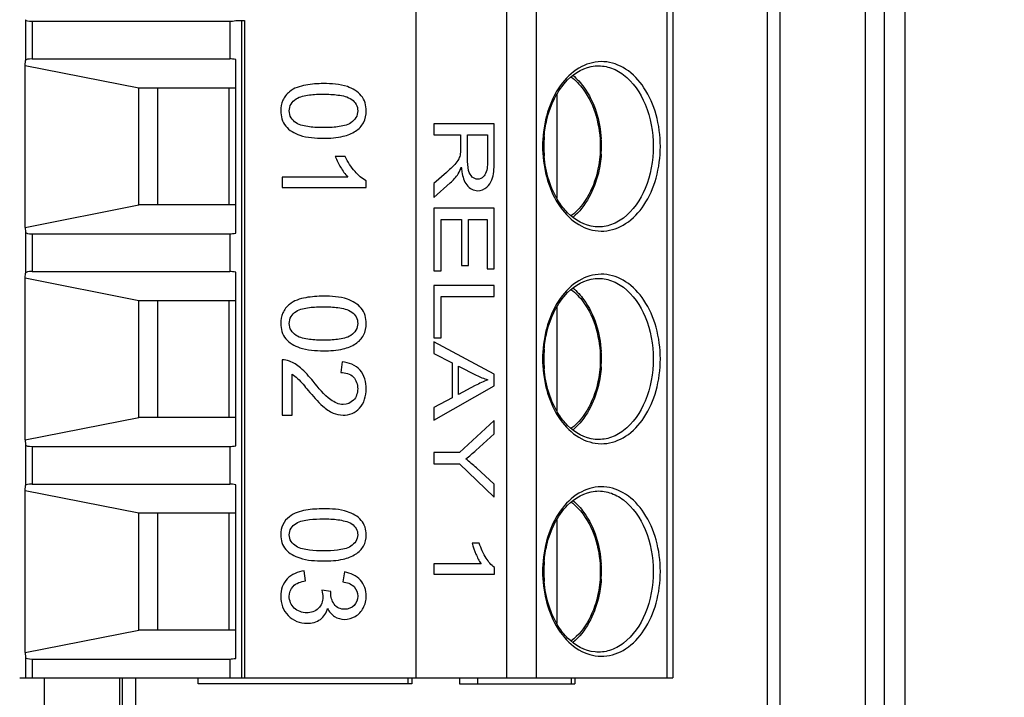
# Model space of a CAD drawing. Header units: inches. Extents: x 0 to 117, y 0 to 83.
# Tile 29 of 77: x 47.547 to 48.473, y 70.222 to 70.859. Entities that reach past the tile are written whole.
import ezdxf

# ---------------------------------------------------------------- set-up
doc = ezdxf.new("R2010")
doc.units = ezdxf.units.IN
doc.header["$LTSCALE"] = 6.431102
doc.header["$MEASUREMENT"] = 0
doc.layers.get('0').update_dxf_attribs({"linetype": 'CONTINUOUS'})
doc.layers.add('02___PRT_ALL_AXES', color=7, linetype='CONTINUOUS')
doc.styles.get("Standard").update_dxf_attribs({"font": 'txt', "width": 0.8})
doc.dimstyles.get("Standard").update_dxf_attribs({"dimtxt": 0.78125, "dimasz": 0.1875, "dimexe": 0.18, "dimexo": 0.0625, "dimgap": 0.09, "dimtad": 1, "dimdec": 1, "dimzin": 4, "dimdsep": 46, "dimtxsty": 'STANDARD', "dimblk": '_FILLED', "dimblk1": '_FILLED', "dimblk2": '_FILLED', "dimcen": 0.09, "dimadec": 0, "dimazin": 0, "dimtp": 0.1, "dimtm": 0.1, "dimtfac": 1, "dimtdec": 1, "dimtofl": 0, "dimtmove": 0, "dimatfit": 3, "dimldrblk": '_FILLED', "dimfxl": 1, "dimtolj": 1, "dimtzin": 4, "dimarcsym": 0})

# ---------------------------------------------------------------- blocks, each defined once
blk = doc.blocks.new('_FILLED')
at = {"color": 0, "linetype": 'BYBLOCK'}
blk.add_solid([(0, 0), (-1, 0.1667), (-1, -0.1667)], dxfattribs=at)

msp = doc.modelspace()

# ---------------------------------------------------------------- linework, layer by layer
at = {"color": 7, "linetype": 'CONTINUOUS'}
for p, q in [((48.25043, 69.83993), (48.25043, 71.83993)), ((48.26203, 71.83993), (48.26203, 69.83993)), ((48.34221, 71.82418), (48.34221, 69.85568)), ((48.36006, 71.82418), (48.36006, 69.85569)), ((48.37979, 71.82418), (48.37979, 69.85568)), ((47.57048, 69.83993), (47.57048, 70.23993)), ((47.64134, 69.83993), (47.64134, 70.23993)), ((47.64402, 69.83993), (47.64402, 70.23993)), ((47.91249, 70.23442), (47.91249, 70.23993)), ((48.06601, 70.23442), (48.06601, 70.23993)), ((48.06935, 70.23993), (48.06935, 70.23442)), ((47.91583, 70.23442), (47.71508, 70.23442)), ((47.96089, 70.23442), (48.06935, 70.23442))]:
    msp.add_line(p, q, dxfattribs=at)
at = {"layer": '02___PRT_ALL_AXES', "color": 7, "linetype": 'CONTINUOUS'}
for p, q in [((47.92002, 70.23993), (47.92002, 71.43993)), ((48.00498, 71.43993), (48.00498, 70.23993)), ((48.03282, 71.43993), (48.03282, 70.23993)), ((48.15589, 71.43993), (48.15589, 70.23993)), ((48.16141, 71.43993), (48.16141, 70.23993)), ((47.55279, 70.85912), (47.55279, 70.82074)), ((47.7505, 70.85827), (47.75859, 70.85827)), ((47.75585, 70.85827), (47.75585, 70.23993)), ((47.75859, 70.85827), (47.75859, 70.23993)), ((47.5588, 70.85765), (47.5588, 70.82221)), ((47.5588, 70.85765), (47.74471, 70.85765)), ((47.74471, 70.85765), (47.74471, 70.82221)), ((47.5588, 70.82221), (47.74471, 70.82221)), ((47.7505, 70.65827), (47.7505, 70.82159)), ((47.55235, 70.81615), (47.55279, 70.82074)), ((47.55235, 70.6637), (47.55235, 70.81615)), ((47.55235, 70.81615), (47.65938, 70.79505)), ((47.65938, 70.68481), (47.65938, 70.79505)), ((47.65938, 70.79505), (47.7505, 70.79505)), ((47.67715, 70.68481), (47.67715, 70.79505)), ((47.74426, 70.68481), (47.74426, 70.79505)), ((48.05222, 70.78865), (48.05222, 70.69121)), ((47.99338, 70.76119), (47.93674, 70.76119)), ((47.93674, 70.76119), (47.93674, 70.75077)), ((47.99338, 70.72628), (47.99338, 70.76119)), ((47.93674, 70.75077), (47.96189, 70.75077)), ((47.96189, 70.75077), (47.96189, 70.73868)), ((47.96838, 70.75077), (47.98712, 70.75077)), ((47.96838, 70.72837), (47.96838, 70.75077)), ((47.98712, 70.75077), (47.98712, 70.72585)), ((47.85335, 70.7304), (47.844, 70.7304)), ((47.85566, 70.71106), (47.79406, 70.71106)), ((47.79406, 70.71106), (47.79406, 70.70139)), ((47.94852, 70.71532), (47.93674, 70.7049)), ((47.79406, 70.70139), (47.87311, 70.70139)), ((47.87311, 70.70139), (47.87311, 70.70762)), ((47.93674, 70.69179), (47.95215, 70.70549)), ((47.93674, 70.7049), (47.93674, 70.69179)), ((47.55235, 70.6637), (47.65938, 70.68481)), ((47.7505, 70.68481), (47.65938, 70.68481)), ((47.99338, 70.6817), (47.93674, 70.6817)), ((47.93674, 70.6817), (47.93674, 70.62294)), ((47.99338, 70.62476), (47.99338, 70.6817)), ((47.55235, 70.6637), (47.55279, 70.65912)), ((47.94342, 70.67128), (47.9627, 70.67128)), ((47.94342, 70.62294), (47.94342, 70.67128)), ((47.9627, 70.67128), (47.9627, 70.62772)), ((47.96935, 70.67128), (47.98669, 70.67128)), ((47.96935, 70.62772), (47.96935, 70.67128)), ((47.98669, 70.67128), (47.98669, 70.62476)), ((47.55279, 70.65912), (47.55279, 70.62074)), ((47.5588, 70.65765), (47.74471, 70.65765)), ((47.5588, 70.65765), (47.5588, 70.62221)), ((47.74471, 70.65765), (47.74471, 70.62221)), ((47.9627, 70.62772), (47.96935, 70.62772)), ((47.55235, 70.61615), (47.55279, 70.62074)), ((47.5588, 70.62221), (47.74471, 70.62221)), ((47.7505, 70.45827), (47.7505, 70.62159)), ((47.93674, 70.62294), (47.94342, 70.62294)), ((47.98669, 70.62476), (47.99338, 70.62476)), ((47.55235, 70.4637), (47.55235, 70.61615)), ((47.55235, 70.61615), (47.65938, 70.59505)), ((47.99338, 70.60897), (47.93674, 70.60897)), ((47.93674, 70.60897), (47.93674, 70.55977)), ((47.99338, 70.59855), (47.99338, 70.60897)), ((47.65938, 70.59505), (47.7505, 70.59505)), ((47.65938, 70.48481), (47.65938, 70.59505)), ((47.67715, 70.48481), (47.67715, 70.59505)), ((47.74426, 70.48481), (47.74426, 70.59505)), ((47.94342, 70.59855), (47.99338, 70.59855)), ((47.94342, 70.55977), (47.94342, 70.59855)), ((48.05222, 70.58865), (48.05222, 70.49121)), ((47.93674, 70.55977), (47.94342, 70.55977)), ((47.99338, 70.52577), (47.93674, 70.55601)), ((47.93674, 70.55601), (47.93674, 70.54495)), ((47.93674, 70.54495), (47.95389, 70.5363)), ((47.79406, 70.53904), (47.79406, 70.487)), ((47.85034, 70.53722), (47.84932, 70.52728)), ((47.95389, 70.5363), (47.95389, 70.50338)), ((47.80335, 70.487), (47.80335, 70.52562)), ((47.96, 70.53329), (47.97661, 70.52465)), ((47.96, 70.5066), (47.96, 70.53329)), ((47.99338, 70.51455), (47.99338, 70.52577)), ((47.93674, 70.48232), (47.99338, 70.51455)), ((47.97568, 70.51482), (47.96, 70.5066)), ((47.95389, 70.50338), (47.93674, 70.49419)), ((47.93674, 70.49419), (47.93674, 70.48232)), ((47.55235, 70.4637), (47.65938, 70.48481)), ((47.7505, 70.48481), (47.65938, 70.48481)), ((47.79406, 70.487), (47.80335, 70.487)), ((47.99338, 70.48216), (47.96073, 70.45181)), ((47.99338, 70.46949), (47.99338, 70.48216)), ((47.9763, 70.45396), (47.99338, 70.46949)), ((47.55235, 70.4637), (47.55279, 70.45912)), ((47.55279, 70.45912), (47.55279, 70.42074)), ((47.5588, 70.45765), (47.74471, 70.45765)), ((47.5588, 70.45765), (47.5588, 70.42221)), ((47.74471, 70.45765), (47.74471, 70.42221)), ((47.96073, 70.45181), (47.93674, 70.45181)), ((47.93674, 70.45181), (47.93674, 70.44139)), ((47.93674, 70.44139), (47.96073, 70.44139)), ((47.96073, 70.44139), (47.99338, 70.40997)), ((47.99338, 70.42211), (47.97673, 70.43737)), ((47.55235, 70.41615), (47.55279, 70.42074)), ((47.55235, 70.41615), (47.65938, 70.39505)), ((47.55235, 70.2637), (47.55235, 70.41615)), ((47.5588, 70.42221), (47.74471, 70.42221)), ((47.7505, 70.25827), (47.7505, 70.42159)), ((47.99338, 70.40997), (47.99338, 70.42211)), ((47.65938, 70.39505), (47.7505, 70.39505)), ((47.65938, 70.28481), (47.65938, 70.39505)), ((47.67715, 70.28481), (47.67715, 70.39505)), ((47.74426, 70.28481), (47.74426, 70.39505)), ((48.05222, 70.38865), (48.05222, 70.29121)), ((47.97939, 70.36658), (47.97267, 70.36658)), ((47.81613, 70.33128), (47.81484, 70.34051)), ((47.8527, 70.33959), (47.85099, 70.33035)), ((47.98105, 70.34724), (47.93674, 70.34724)), ((47.93674, 70.34724), (47.93674, 70.33757)), ((47.99361, 70.33757), (47.99361, 70.3438)), ((47.93674, 70.33757), (47.99361, 70.33757)), ((47.83982, 70.32127), (47.83133, 70.3223)), ((47.83971, 70.31979), (47.83982, 70.32127)), ((47.55235, 70.2637), (47.65938, 70.28481)), ((47.7505, 70.28481), (47.65938, 70.28481)), ((47.55235, 70.2637), (47.55279, 70.25912)), ((47.55279, 70.25912), (47.55279, 70.23993)), ((47.5588, 70.25765), (47.74471, 70.25765)), ((47.5588, 70.25765), (47.5588, 70.23993)), ((47.74471, 70.25765), (47.74471, 70.23993)), ((47.54719, 70.23993), (48.16141, 70.23993)), ((47.65603, 70.23993), (47.65603, 69.83993)), ((47.71508, 70.23442), (47.71508, 70.23993)), ((47.91583, 70.23993), (47.91583, 70.23442)), ((47.96089, 70.23993), (47.96089, 70.23442)), ((47.97765, 70.23993), (47.97765, 70.23442))]:
    msp.add_line(p, q, dxfattribs=at)
for centre, radius, start, end in [((48.15045, 70.73994), 0.11037, 175.15861, 184.83915), ((47.98426, 70.73993), 0.11008, 356.20951, 3.61814), ((48.15402, 70.73988), 0.11505, 176.7901, 183.21094), ((48.15402, 70.53988), 0.11505, 176.7901, 183.21094), ((48.15045, 70.53994), 0.11037, 175.15861, 184.83915), ((47.98426, 70.53993), 0.11008, 356.20951, 3.61814), ((48.15045, 70.33994), 0.11037, 175.15861, 184.83915), ((48.15402, 70.33988), 0.11505, 176.7901, 183.21094), ((47.98426, 70.33993), 0.11008, 356.20951, 3.61814)]:
    msp.add_arc(centre, radius, start, end, dxfattribs=at)
for centre, major_axis, start_param, end_param in [((47.57247, 70.86268), (0.01967, 0.00361), 3.126384, 3.911782), ((47.75018, 70.85966), (0.00787, 0.00144), -2.371404, -1.563377), ((47.57247, 70.81718), (0.01967, -0.00361), 2.371404, 3.156802), ((47.75018, 70.8202), (0.00787, -0.00144), 1.563377, 2.371404), ((47.57247, 70.66268), (0.01967, 0.00361), 3.126384, 3.911782), ((47.75018, 70.65966), (0.00787, 0.00144), -2.371404, -1.563377), ((47.57247, 70.61718), (0.01967, -0.00361), 2.371404, 3.156802), ((47.75018, 70.6202), (0.00787, -0.00144), 1.563377, 2.371404), ((47.57247, 70.46268), (0.01967, 0.00361), 3.126384, 3.911782), ((47.75018, 70.45966), (0.00787, 0.00144), -2.371404, -1.563377), ((47.57247, 70.41718), (0.01967, -0.00361), 2.371404, 3.156802), ((47.75018, 70.4202), (0.00787, -0.00144), 1.563377, 2.371404), ((47.57247, 70.26268), (0.01967, 0.00361), 3.126384, 3.911782), ((47.75018, 70.25966), (0.00787, 0.00144), -2.371404, -1.563377)]:
    msp.add_ellipse(centre, major_axis=major_axis, ratio=0.178031, start_param=start_param, end_param=end_param, dxfattribs=at)
for points, knots in [([(48.14973, 70.73993), (48.14973, 70.74994), (48.14723, 70.76937), (48.13621, 70.79499), (48.119, 70.81361), (48.09683, 70.82175), (48.07403, 70.81634), (48.05563, 70.79958), (48.04322, 70.77519), (48.03971, 70.75623), (48.03915, 70.74632)], [0, 0, 0, 0, 0.14562, 0.280936, 0.399851, 0.504807, 0.608155, 0.723575, 0.855733, 1, 1, 1, 1]), ([(48.0625, 70.80242), (48.0693, 70.80928), (48.08305, 70.81714), (48.10253, 70.81491), (48.12132, 70.80469), (48.13861, 70.77852), (48.14297, 70.75337), (48.14297, 70.73993)], [0, 0, 0, 0, 0.219318, 0.322775, 0.433726, 0.694827, 1, 1, 1, 1]), ([(48.06567, 70.80539), (48.07, 70.80214), (48.08687, 70.78439), (48.09319, 70.75868), (48.09324, 70.73993)], [0, 0, 0, 0, 0.224085, 1, 1, 1, 1]), ([(48.06741, 70.80678), (48.07131, 70.80352), (48.08637, 70.7869), (48.09304, 70.76396), (48.09412, 70.74688)], [0, 0, 0, 0, 0.22919, 1, 1, 1, 1]), ([(47.83289, 70.79898), (47.82731, 70.7989), (47.81634, 70.79828), (47.80503, 70.79488), (47.80087, 70.79122)], [0, 0, 0, 0, 0.50146, 1, 1, 1, 1]), ([(48.04047, 70.74925), (48.04092, 70.75451), (48.04391, 70.7736), (48.05258, 70.79239), (48.0625, 70.80242)], [0, 0, 0, 0, 0.272009, 1, 1, 1, 1]), ([(47.80087, 70.79122), (47.79823, 70.78911), (47.79375, 70.7836), (47.79279, 70.77669), (47.79272, 70.77331)], [0, 0, 0, 0, 0.499371, 1, 1, 1, 1]), ([(47.80067, 70.77331), (47.80067, 70.77553), (47.80186, 70.78011), (47.80526, 70.78322), (47.80706, 70.78454)], [0, 0, 0, 0, 0.498976, 1, 1, 1, 1]), ([(47.80706, 70.78454), (47.80882, 70.78586), (47.81314, 70.78729), (47.82179, 70.78886), (47.82847, 70.78902), (47.83289, 70.78905)], [0, 0, 0, 0, 0.249599, 0.499587, 1, 1, 1, 1]), ([(47.83289, 70.78905), (47.83745, 70.78902), (47.84639, 70.78861), (47.85582, 70.78673), (47.85946, 70.78404)], [0, 0, 0, 0, 0.501758, 1, 1, 1, 1]), ([(47.85946, 70.78404), (47.86114, 70.78283), (47.86424, 70.77977), (47.86508, 70.77549), (47.86511, 70.77342)], [0, 0, 0, 0, 0.500179, 1, 1, 1, 1]), ([(47.80711, 70.76214), (47.80532, 70.76346), (47.80191, 70.76653), (47.80066, 70.7711), (47.80067, 70.77331)], [0, 0, 0, 0, 0.501172, 1, 1, 1, 1]), ([(47.86511, 70.77342), (47.86511, 70.77119), (47.86391, 70.7666), (47.8605, 70.76348), (47.85871, 70.76215)], [0, 0, 0, 0, 0.498965, 1, 1, 1, 1]), ([(47.83289, 70.75757), (47.82848, 70.7576), (47.82181, 70.75777), (47.81318, 70.75937), (47.80887, 70.76081), (47.80711, 70.76214)], [0, 0, 0, 0, 0.500399, 0.750386, 1, 1, 1, 1]), ([(47.85871, 70.76215), (47.85695, 70.76082), (47.85263, 70.75937), (47.84399, 70.75777), (47.83731, 70.7576), (47.83289, 70.75757)], [0, 0, 0, 0, 0.249605, 0.499592, 1, 1, 1, 1]), ([(48.03915, 70.73353), (48.03971, 70.72363), (48.04322, 70.70467), (48.05563, 70.68028), (48.07403, 70.66352), (48.09683, 70.65811), (48.119, 70.66625), (48.13621, 70.68487), (48.14723, 70.71049), (48.14973, 70.72992), (48.14973, 70.73993)], [0, 0, 0, 0, 0.144267, 0.276425, 0.391844, 0.495191, 0.600148, 0.719063, 0.85438, 1, 1, 1, 1]), ([(48.14297, 70.73993), (48.14297, 70.72649), (48.13861, 70.70135), (48.12133, 70.67518), (48.10255, 70.66495), (48.08308, 70.66271), (48.06933, 70.67056), (48.06253, 70.67741)], [0, 0, 0, 0, 0.305176, 0.566305, 0.677272, 0.780732, 1, 1, 1, 1]), ([(48.09324, 70.73993), (48.09322, 70.73327), (48.09113, 70.70943), (48.07962, 70.68493), (48.06566, 70.67447)], [0, 0, 0, 0, 0.276175, 1, 1, 1, 1]), ([(48.06253, 70.67741), (48.05943, 70.68055), (48.04737, 70.69593), (48.04174, 70.71566), (48.04047, 70.73061)], [0, 0, 0, 0, 0.227265, 1, 1, 1, 1]), ([(48.0941, 70.73265), (48.09371, 70.72666), (48.09052, 70.70493), (48.07973, 70.68338), (48.06741, 70.67308)], [0, 0, 0, 0, 0.271986, 1, 1, 1, 1]), ([(47.96251, 70.72042), (47.96267, 70.71889), (47.96343, 70.71311), (47.96503, 70.70704), (47.96776, 70.70367)], [0, 0, 0, 0, 0.261584, 1, 1, 1, 1]), ([(47.98452, 70.71308), (47.98411, 70.71246), (47.98256, 70.71031), (47.97983, 70.70901), (47.97792, 70.70898)], [0, 0, 0, 0, 0.279762, 1, 1, 1, 1]), ([(47.98645, 70.70155), (47.98706, 70.70207), (47.98953, 70.70448), (47.99113, 70.70772), (47.99183, 70.71027)], [0, 0, 0, 0, 0.23321, 1, 1, 1, 1]), ([(47.96776, 70.70367), (47.96903, 70.70202), (47.97201, 70.69915), (47.97605, 70.69827), (47.97792, 70.69824)], [0, 0, 0, 0, 0.525827, 1, 1, 1, 1]), ([(48.14973, 70.53993), (48.14973, 70.54994), (48.14723, 70.56937), (48.13621, 70.59499), (48.119, 70.61361), (48.09683, 70.62175), (48.07403, 70.61634), (48.05563, 70.59958), (48.04322, 70.57519), (48.03971, 70.55623), (48.03915, 70.54632)], [0, 0, 0, 0, 0.14562, 0.280936, 0.399851, 0.504807, 0.608155, 0.723575, 0.855733, 1, 1, 1, 1]), ([(48.0625, 70.60242), (48.0693, 70.60928), (48.08305, 70.61714), (48.10253, 70.61491), (48.12132, 70.60469), (48.13861, 70.57852), (48.14297, 70.55337), (48.14297, 70.53993)], [0, 0, 0, 0, 0.219318, 0.322775, 0.433726, 0.694827, 1, 1, 1, 1]), ([(47.83289, 70.59898), (47.82731, 70.5989), (47.81634, 70.59828), (47.80503, 70.59488), (47.80087, 70.59122)], [0, 0, 0, 0, 0.50146, 1, 1, 1, 1]), ([(48.04047, 70.54925), (48.04092, 70.55451), (48.04391, 70.5736), (48.05258, 70.59239), (48.0625, 70.60242)], [0, 0, 0, 0, 0.272009, 1, 1, 1, 1]), ([(48.06567, 70.60539), (48.07, 70.60214), (48.08687, 70.58439), (48.09319, 70.55868), (48.09324, 70.53993)], [0, 0, 0, 0, 0.224085, 1, 1, 1, 1]), ([(48.06741, 70.60678), (48.07131, 70.60352), (48.08637, 70.5869), (48.09304, 70.56396), (48.09412, 70.54688)], [0, 0, 0, 0, 0.22919, 1, 1, 1, 1]), ([(47.80087, 70.59122), (47.79823, 70.58911), (47.79375, 70.5836), (47.79279, 70.57669), (47.79272, 70.57331)], [0, 0, 0, 0, 0.499371, 1, 1, 1, 1]), ([(47.80067, 70.57331), (47.80067, 70.57553), (47.80186, 70.58011), (47.80526, 70.58322), (47.80706, 70.58454)], [0, 0, 0, 0, 0.498976, 1, 1, 1, 1]), ([(47.80706, 70.58454), (47.80882, 70.58586), (47.81314, 70.58729), (47.82179, 70.58886), (47.82847, 70.58902), (47.83289, 70.58905)], [0, 0, 0, 0, 0.249599, 0.499587, 1, 1, 1, 1]), ([(47.83289, 70.58905), (47.83745, 70.58902), (47.84639, 70.58861), (47.85582, 70.58673), (47.85946, 70.58404)], [0, 0, 0, 0, 0.501758, 1, 1, 1, 1]), ([(47.85946, 70.58404), (47.86114, 70.58283), (47.86424, 70.57977), (47.86508, 70.57549), (47.86511, 70.57342)], [0, 0, 0, 0, 0.500179, 1, 1, 1, 1]), ([(47.80711, 70.56214), (47.80532, 70.56346), (47.80191, 70.56653), (47.80066, 70.5711), (47.80067, 70.57331)], [0, 0, 0, 0, 0.501172, 1, 1, 1, 1]), ([(47.86511, 70.57342), (47.86511, 70.57119), (47.86391, 70.5666), (47.8605, 70.56348), (47.85871, 70.56215)], [0, 0, 0, 0, 0.498965, 1, 1, 1, 1]), ([(47.83289, 70.55757), (47.82848, 70.5576), (47.82181, 70.55777), (47.81318, 70.55937), (47.80887, 70.56081), (47.80711, 70.56214)], [0, 0, 0, 0, 0.500399, 0.750386, 1, 1, 1, 1]), ([(47.85871, 70.56215), (47.85695, 70.56082), (47.85263, 70.55937), (47.84399, 70.55777), (47.83731, 70.5576), (47.83289, 70.55757)], [0, 0, 0, 0, 0.249605, 0.499592, 1, 1, 1, 1]), ([(48.03915, 70.53353), (48.03971, 70.52363), (48.04322, 70.50467), (48.05563, 70.48028), (48.07403, 70.46352), (48.09683, 70.45811), (48.119, 70.46625), (48.13621, 70.48487), (48.14723, 70.51049), (48.14973, 70.52992), (48.14973, 70.53993)], [0, 0, 0, 0, 0.144267, 0.276425, 0.391844, 0.495191, 0.600148, 0.719063, 0.85438, 1, 1, 1, 1]), ([(48.14297, 70.53993), (48.14297, 70.52649), (48.13861, 70.50135), (48.12133, 70.47518), (48.10255, 70.46495), (48.08308, 70.46271), (48.06933, 70.47056), (48.06253, 70.47741)], [0, 0, 0, 0, 0.305176, 0.566305, 0.677272, 0.780732, 1, 1, 1, 1]), ([(48.09324, 70.53993), (48.09322, 70.53327), (48.09113, 70.50943), (48.07962, 70.48493), (48.06566, 70.47447)], [0, 0, 0, 0, 0.276175, 1, 1, 1, 1]), ([(48.06253, 70.47741), (48.05943, 70.48055), (48.04737, 70.49593), (48.04174, 70.51566), (48.04047, 70.53061)], [0, 0, 0, 0, 0.227265, 1, 1, 1, 1]), ([(48.0941, 70.53265), (48.09371, 70.52666), (48.09052, 70.50493), (48.07973, 70.48338), (48.06741, 70.47308)], [0, 0, 0, 0, 0.271986, 1, 1, 1, 1]), ([(47.85125, 70.4871), (47.85414, 70.48714), (47.86002, 70.48809), (47.86482, 70.49164), (47.86683, 70.49371)], [0, 0, 0, 0, 0.500078, 1, 1, 1, 1]), ([(48.14973, 70.33993), (48.14973, 70.34994), (48.14723, 70.36937), (48.13621, 70.39499), (48.119, 70.41361), (48.09683, 70.42175), (48.07403, 70.41634), (48.05563, 70.39958), (48.04322, 70.37519), (48.03971, 70.35623), (48.03915, 70.34632)], [0, 0, 0, 0, 0.14562, 0.280936, 0.399851, 0.504807, 0.608155, 0.723575, 0.855733, 1, 1, 1, 1]), ([(48.0625, 70.40242), (48.0693, 70.40928), (48.08305, 70.41714), (48.10253, 70.41491), (48.12132, 70.40469), (48.13861, 70.37852), (48.14297, 70.35337), (48.14297, 70.33993)], [0, 0, 0, 0, 0.219318, 0.322775, 0.433726, 0.694827, 1, 1, 1, 1]), ([(48.06567, 70.40539), (48.07, 70.40214), (48.08687, 70.38439), (48.09319, 70.35868), (48.09324, 70.33993)], [0, 0, 0, 0, 0.224085, 1, 1, 1, 1]), ([(48.06741, 70.40678), (48.07131, 70.40352), (48.08637, 70.3869), (48.09304, 70.36396), (48.09412, 70.34688)], [0, 0, 0, 0, 0.22919, 1, 1, 1, 1]), ([(47.83289, 70.39898), (47.82733, 70.39891), (47.8164, 70.3983), (47.8051, 70.39511), (47.80087, 70.39157)], [0, 0, 0, 0, 0.501378, 1, 1, 1, 1]), ([(48.04047, 70.34925), (48.04092, 70.35451), (48.04391, 70.3736), (48.05258, 70.39239), (48.0625, 70.40242)], [0, 0, 0, 0, 0.272009, 1, 1, 1, 1]), ([(47.80087, 70.39157), (47.79829, 70.38958), (47.7938, 70.38441), (47.79276, 70.37772), (47.79272, 70.37447)], [0, 0, 0, 0, 0.49946, 1, 1, 1, 1]), ([(47.80706, 70.38519), (47.80884, 70.38647), (47.81318, 70.38783), (47.82182, 70.38932), (47.82848, 70.38947), (47.83289, 70.3895)], [0, 0, 0, 0, 0.249623, 0.499607, 1, 1, 1, 1]), ([(47.83289, 70.3895), (47.83743, 70.38945), (47.8443, 70.38928), (47.85319, 70.38754), (47.85764, 70.38607), (47.85946, 70.38471)], [0, 0, 0, 0, 0.499984, 0.749965, 1, 1, 1, 1]), ([(47.80067, 70.37447), (47.80066, 70.37661), (47.80191, 70.38105), (47.8053, 70.38394), (47.80706, 70.38519)], [0, 0, 0, 0, 0.498676, 1, 1, 1, 1]), ([(47.85946, 70.38471), (47.86111, 70.38357), (47.86419, 70.38072), (47.86509, 70.37657), (47.86511, 70.37457)], [0, 0, 0, 0, 0.500435, 1, 1, 1, 1]), ([(47.80711, 70.3638), (47.80535, 70.36504), (47.80197, 70.3679), (47.80065, 70.37232), (47.80067, 70.37447)], [0, 0, 0, 0, 0.501469, 1, 1, 1, 1]), ([(47.86511, 70.37457), (47.86511, 70.37242), (47.86386, 70.36797), (47.86047, 70.36506), (47.85871, 70.36381)], [0, 0, 0, 0, 0.498674, 1, 1, 1, 1]), ([(47.83289, 70.35944), (47.82849, 70.35946), (47.82184, 70.35962), (47.81321, 70.36115), (47.80889, 70.36251), (47.80711, 70.3638)], [0, 0, 0, 0, 0.50038, 0.750363, 1, 1, 1, 1]), ([(47.85871, 70.36381), (47.85693, 70.36252), (47.8526, 70.36115), (47.84396, 70.35962), (47.8373, 70.35946), (47.83289, 70.35944)], [0, 0, 0, 0, 0.249628, 0.499611, 1, 1, 1, 1]), ([(48.03915, 70.33353), (48.03971, 70.32363), (48.04322, 70.30467), (48.05563, 70.28028), (48.07403, 70.26352), (48.09683, 70.25811), (48.119, 70.26625), (48.13621, 70.28487), (48.14723, 70.31049), (48.14973, 70.32992), (48.14973, 70.33993)], [0, 0, 0, 0, 0.144267, 0.276425, 0.391844, 0.495191, 0.600148, 0.719063, 0.85438, 1, 1, 1, 1]), ([(48.14297, 70.33993), (48.14297, 70.32649), (48.13861, 70.30135), (48.12133, 70.27518), (48.10255, 70.26495), (48.08308, 70.26271), (48.06933, 70.27056), (48.06253, 70.27741)], [0, 0, 0, 0, 0.305176, 0.566305, 0.677272, 0.780732, 1, 1, 1, 1]), ([(48.09324, 70.33993), (48.09322, 70.33327), (48.09113, 70.30943), (48.07962, 70.28493), (48.06566, 70.27447)], [0, 0, 0, 0, 0.276175, 1, 1, 1, 1]), ([(47.79883, 70.33308), (47.79678, 70.33091), (47.79348, 70.32566), (47.79271, 70.3196), (47.79266, 70.31661)], [0, 0, 0, 0, 0.49959, 1, 1, 1, 1]), ([(48.06253, 70.27741), (48.05943, 70.28055), (48.04737, 70.29593), (48.04174, 70.31566), (48.04047, 70.33061)], [0, 0, 0, 0, 0.227265, 1, 1, 1, 1]), ([(48.0941, 70.33265), (48.09371, 70.32666), (48.09052, 70.30493), (48.07973, 70.28338), (48.06741, 70.27308)], [0, 0, 0, 0, 0.271986, 1, 1, 1, 1]), ([(47.79266, 70.31661), (47.79272, 70.31329), (47.79364, 70.30653), (47.79749, 70.30082), (47.79982, 70.29846)], [0, 0, 0, 0, 0.500351, 1, 1, 1, 1]), ([(47.85287, 70.30445), (47.85097, 70.30449), (47.84707, 70.30497), (47.84401, 70.30762), (47.84294, 70.30918)], [0, 0, 0, 0, 0.501175, 1, 1, 1, 1]), ([(47.79982, 70.29846), (47.80211, 70.2962), (47.80754, 70.29235), (47.81409, 70.2913), (47.81731, 70.29127)], [0, 0, 0, 0, 0.499938, 1, 1, 1, 1])]:
    msp.add_open_spline(points, degree=3, knots=knots, dxfattribs=at)
for points in [[(47.85534, 70.79614), (47.84822, 70.79865), (47.84043, 70.79895), (47.83289, 70.79898)], [(47.86848, 70.78758), (47.86521, 70.79167), (47.86026, 70.7944), (47.85534, 70.79614)], [(47.87311, 70.77331), (47.87303, 70.77831), (47.87169, 70.78375), (47.86848, 70.78758)], [(47.79272, 70.77331), (47.79279, 70.76831), (47.7941, 70.76284), (47.79734, 70.75902)], [(47.87052, 70.7622), (47.87235, 70.76553), (47.87308, 70.76951), (47.87311, 70.77331)], [(47.79734, 70.75902), (47.80062, 70.75496), (47.80557, 70.75223), (47.8105, 70.75051)], [(47.86316, 70.75432), (47.86618, 70.75627), (47.86882, 70.75903), (47.87052, 70.7622)], [(47.8105, 70.75051), (47.8176, 70.74803), (47.82536, 70.74768), (47.83289, 70.74764)], [(47.83289, 70.74764), (47.83911, 70.74765), (47.84546, 70.74781), (47.85147, 70.74941)], [(47.85147, 70.74941), (47.85556, 70.75048), (47.85962, 70.75201), (47.86316, 70.75432)], [(47.96189, 70.73868), (47.96189, 70.73675), (47.96191, 70.7348), (47.96158, 70.7329)], [(47.844, 70.7304), (47.84526, 70.72684), (47.84706, 70.72348), (47.84898, 70.72023)], [(47.86258, 70.71621), (47.85881, 70.72041), (47.85577, 70.7253), (47.85335, 70.7304)], [(47.96158, 70.7329), (47.96132, 70.73127), (47.96079, 70.72967), (47.9601, 70.72817)], [(47.96942, 70.7172), (47.96845, 70.72081), (47.96839, 70.72463), (47.96838, 70.72837)], [(47.84898, 70.72023), (47.85091, 70.71698), (47.85304, 70.71379), (47.85566, 70.71106)], [(47.95631, 70.72287), (47.95388, 70.72019), (47.95122, 70.71772), (47.94852, 70.71532)], [(47.9601, 70.72817), (47.95921, 70.72619), (47.95777, 70.72448), (47.95631, 70.72287)], [(47.95967, 70.71416), (47.96094, 70.71606), (47.96174, 70.71826), (47.96251, 70.72042)], [(47.98712, 70.72585), (47.98707, 70.7215), (47.987, 70.71664), (47.98452, 70.71308)], [(47.99183, 70.71027), (47.99332, 70.71542), (47.99335, 70.72092), (47.99338, 70.72628)], [(47.87311, 70.70762), (47.86903, 70.7096), (47.86562, 70.71286), (47.86258, 70.71621)], [(47.95215, 70.70549), (47.95497, 70.70807), (47.95758, 70.71095), (47.95967, 70.71416)], [(47.97282, 70.71108), (47.97109, 70.71264), (47.97003, 70.71494), (47.96942, 70.7172)], [(47.97792, 70.70898), (47.97609, 70.70899), (47.97419, 70.70985), (47.97282, 70.71108)], [(47.97792, 70.69824), (47.98097, 70.69826), (47.98412, 70.69958), (47.98645, 70.70155)], [(47.85534, 70.59614), (47.84822, 70.59865), (47.84043, 70.59895), (47.83289, 70.59898)], [(47.86848, 70.58758), (47.86521, 70.59167), (47.86026, 70.5944), (47.85534, 70.59614)], [(47.87311, 70.57331), (47.87303, 70.57831), (47.87169, 70.58375), (47.86848, 70.58758)], [(47.79272, 70.57331), (47.79279, 70.56831), (47.7941, 70.56284), (47.79734, 70.55902)], [(47.87052, 70.5622), (47.87235, 70.56553), (47.87308, 70.56951), (47.87311, 70.57331)], [(47.86316, 70.55432), (47.86618, 70.55627), (47.86882, 70.55903), (47.87052, 70.5622)], [(47.79734, 70.55902), (47.80062, 70.55496), (47.80557, 70.55223), (47.8105, 70.55051)], [(47.85147, 70.54941), (47.85556, 70.55048), (47.85962, 70.55201), (47.86316, 70.55432)], [(47.8105, 70.55051), (47.8176, 70.54803), (47.82536, 70.54768), (47.83289, 70.54764)], [(47.83289, 70.54764), (47.83911, 70.54765), (47.84546, 70.54781), (47.85147, 70.54941)], [(47.80079, 70.53796), (47.79866, 70.53875), (47.79633, 70.53915), (47.79406, 70.53904)], [(47.81125, 70.53158), (47.80811, 70.53419), (47.80462, 70.53654), (47.80079, 70.53796)], [(47.86727, 70.52955), (47.86327, 70.53428), (47.8565, 70.53656), (47.85034, 70.53722)], [(47.80335, 70.52562), (47.80522, 70.52445), (47.80698, 70.52307), (47.80857, 70.52155)], [(47.82317, 70.5189), (47.81951, 70.5234), (47.81568, 70.52784), (47.81125, 70.53158)], [(47.84932, 70.52728), (47.85344, 70.5272), (47.85805, 70.52598), (47.86092, 70.52304)], [(47.87311, 70.51165), (47.87299, 70.51792), (47.87148, 70.52489), (47.86727, 70.52955)], [(47.97661, 70.52465), (47.98005, 70.52287), (47.9837, 70.52145), (47.98743, 70.5204)], [(47.80857, 70.52155), (47.81218, 70.51811), (47.81529, 70.51417), (47.8185, 70.51037)], [(47.83982, 70.50155), (47.83333, 70.50626), (47.82824, 70.5127), (47.82317, 70.5189)], [(47.86092, 70.52304), (47.86375, 70.52024), (47.86504, 70.51584), (47.86511, 70.51187)], [(47.98743, 70.5204), (47.98339, 70.51884), (47.97952, 70.51684), (47.97568, 70.51482)], [(47.8185, 70.51037), (47.82287, 70.50519), (47.82729, 70.49999), (47.83234, 70.49547)], [(47.86511, 70.51187), (47.86505, 70.50806), (47.86378, 70.50391), (47.86114, 70.50118)], [(47.86683, 70.49371), (47.87126, 70.49824), (47.87299, 70.50532), (47.87311, 70.51165)], [(47.85147, 70.49704), (47.8473, 70.49693), (47.8432, 70.49913), (47.83982, 70.50155)], [(47.86114, 70.50118), (47.85868, 70.49868), (47.85497, 70.49707), (47.85147, 70.49704)], [(47.83234, 70.49547), (47.83523, 70.49291), (47.83839, 70.4905), (47.84196, 70.48903)], [(47.84196, 70.48903), (47.84487, 70.4878), (47.84809, 70.4871), (47.85125, 70.4871)], [(47.96672, 70.44596), (47.97001, 70.44851), (47.97322, 70.45117), (47.9763, 70.45396)], [(47.97673, 70.43737), (47.97347, 70.44032), (47.97015, 70.44321), (47.96672, 70.44596)], [(47.85534, 70.39627), (47.84819, 70.39867), (47.84042, 70.39895), (47.83289, 70.39898)], [(47.86848, 70.3881), (47.86517, 70.39206), (47.86022, 70.39461), (47.85534, 70.39627)], [(47.87311, 70.37447), (47.87304, 70.37926), (47.87163, 70.38448), (47.86848, 70.3881)], [(47.79272, 70.37447), (47.79279, 70.36967), (47.79416, 70.36442), (47.79734, 70.36082)], [(47.87052, 70.36385), (47.87233, 70.36701), (47.87308, 70.37083), (47.87311, 70.37447)], [(47.79734, 70.36082), (47.80066, 70.35688), (47.80561, 70.35432), (47.8105, 70.35269)], [(47.86316, 70.35633), (47.86614, 70.35818), (47.8688, 70.3608), (47.87052, 70.36385)], [(47.97267, 70.36658), (47.97355, 70.36309), (47.97484, 70.35972), (47.97625, 70.35641)], [(47.98604, 70.35239), (47.9832, 70.35678), (47.98108, 70.36164), (47.97939, 70.36658)], [(47.8105, 70.35269), (47.81763, 70.35031), (47.82537, 70.34999), (47.83289, 70.34995)], [(47.83289, 70.34995), (47.83911, 70.34996), (47.84544, 70.35011), (47.85147, 70.35164)], [(47.85147, 70.35164), (47.85554, 70.35266), (47.8596, 70.3541), (47.86316, 70.35633)], [(47.97625, 70.35641), (47.97761, 70.35324), (47.97909, 70.35008), (47.98105, 70.34724)], [(47.99361, 70.3438), (47.99044, 70.34593), (47.98812, 70.34919), (47.98604, 70.35239)], [(47.81484, 70.34051), (47.80899, 70.33987), (47.80285, 70.33738), (47.79883, 70.33308)], [(47.86774, 70.33189), (47.86407, 70.33616), (47.85823, 70.33852), (47.8527, 70.33959)], [(47.80426, 70.32589), (47.80714, 70.32915), (47.81187, 70.33043), (47.81613, 70.33128)], [(47.85099, 70.33035), (47.85481, 70.32976), (47.85899, 70.32857), (47.86163, 70.32575)], [(47.87311, 70.31697), (47.87304, 70.32225), (47.87125, 70.32794), (47.86774, 70.33189)], [(47.80067, 70.31656), (47.8007, 70.31989), (47.80199, 70.32345), (47.80426, 70.32589)], [(47.83133, 70.3223), (47.8319, 70.32018), (47.83241, 70.31799), (47.8324, 70.31579)], [(47.86163, 70.32575), (47.86389, 70.32346), (47.86512, 70.31998), (47.86516, 70.31676)], [(47.80538, 70.30557), (47.80251, 70.30833), (47.80071, 70.31257), (47.80067, 70.31656)], [(47.8324, 70.31579), (47.83235, 70.31198), (47.8308, 70.30786), (47.82805, 70.30522)], [(47.84294, 70.30918), (47.84087, 70.31224), (47.83942, 70.3161), (47.83971, 70.31979)], [(47.86516, 70.31676), (47.86511, 70.31359), (47.86391, 70.31013), (47.86165, 70.30791)], [(47.87031, 70.30564), (47.87211, 70.30908), (47.8731, 70.31308), (47.87311, 70.31697)], [(47.8171, 70.30107), (47.81291, 70.30112), (47.80843, 70.3027), (47.80538, 70.30557)], [(47.82805, 70.30522), (47.82523, 70.30252), (47.821, 70.30112), (47.8171, 70.30107)], [(47.82999, 70.29496), (47.83332, 70.29738), (47.83568, 70.30134), (47.8367, 70.30532)], [(47.8367, 70.30532), (47.8382, 70.30226), (47.84046, 70.29936), (47.84336, 70.29758)], [(47.86165, 70.30791), (47.85939, 70.30572), (47.85601, 70.30449), (47.85287, 70.30445)], [(47.86279, 70.29774), (47.86594, 70.29956), (47.86859, 70.30243), (47.87031, 70.30564)], [(47.81731, 70.29127), (47.82171, 70.29133), (47.82646, 70.29233), (47.82999, 70.29496)], [(47.84336, 70.29758), (47.84609, 70.29588), (47.84943, 70.29498), (47.85265, 70.29496)], [(47.85265, 70.29496), (47.85616, 70.29496), (47.85975, 70.29601), (47.86279, 70.29774)]]:
    msp.add_open_spline(points, degree=3, dxfattribs=at)

# ---------------------------------------------------------------- leaders
at = {"color": 7, "linetype": 'CONTINUOUS'}
msp.add_leader([(47.67589, 67.97139), (55.71851, 70.1505), (58.06204, 70.96679)], dimstyle='STANDARD', override={"dimtad": 0}, dxfattribs=at)

doc.saveas('drawing.dxf')
